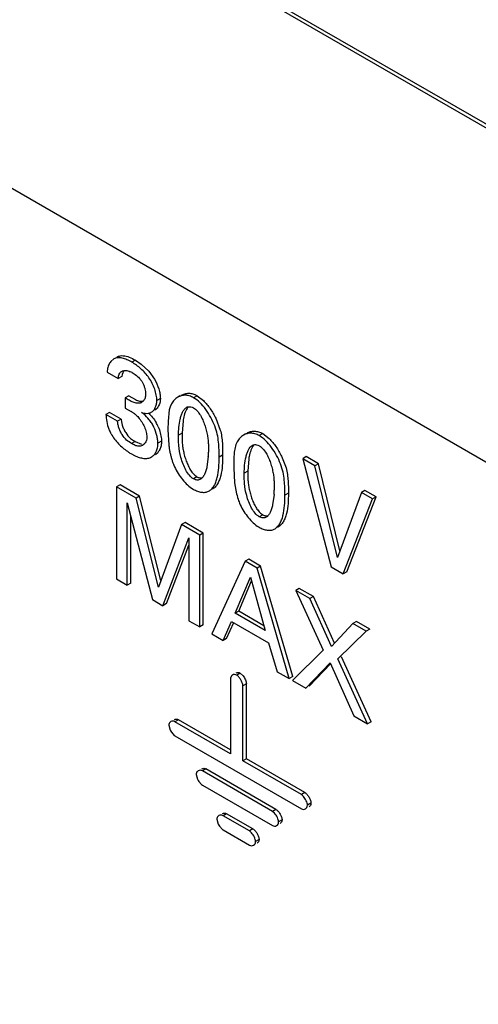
# Model space of a CAD drawing. Header units: inches. Extents: x 0 to 34, y 0 to 22.
# Tile 105 of 124: x 25.53 to 25.668, y 14.613 to 14.909. Entities that reach past the tile are written whole.
import ezdxf

# ---------------------------------------------------------------- set-up
doc = ezdxf.new("R2010")
doc.units = ezdxf.units.IN
doc.header["$LTSCALE"] = 1.87
doc.header["$MEASUREMENT"] = 0
doc.layers.get('0').update_dxf_attribs({"linetype": 'CONTINUOUS'})

msp = doc.modelspace()

# ---------------------------------------------------------------- linework, layer by layer
at = {"color": 7, "linetype": 'CONTINUOUS'}
for p, q in [((25.8965813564, 14.7468108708), (25.3915155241, 15.0384295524)), ((25.8966113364, 14.745568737), (25.3904548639, 15.0378171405)), ((25.2947849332, 14.9926996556), (25.9524682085, 14.6129615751)), ((25.5581912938, 14.8069741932), (25.5572990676, 14.8062148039)), ((25.564694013, 14.8066057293), (25.5636333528, 14.8059933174)), ((25.564694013, 14.8066057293), (25.5664521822, 14.8054284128)), ((25.5664521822, 14.8054284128), (25.5687139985, 14.8033318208)), ((25.5562102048, 14.8030450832), (25.5595549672, 14.8011138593)), ((25.5606156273, 14.8017262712), (25.5595549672, 14.8011138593)), ((25.5606944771, 14.8022912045), (25.5606156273, 14.8017262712)), ((25.5611689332, 14.803477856), (25.5606944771, 14.8022912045)), ((25.5637342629, 14.8028749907), (25.5646411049, 14.8022862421)), ((25.5687139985, 14.8033318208), (25.5704344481, 14.8009600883)), ((25.5627015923, 14.7959292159), (25.5616409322, 14.795316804)), ((25.5616409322, 14.795316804), (25.5616409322, 14.7922150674)), ((25.5627015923, 14.7959292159), (25.5646716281, 14.7947534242)), ((25.5780746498, 14.7958561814), (25.5774304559, 14.7954842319)), ((25.5832238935, 14.7959442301), (25.5821632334, 14.7953318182)), ((25.5832238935, 14.7959442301), (25.5851114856, 14.7944741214)), ((25.5670891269, 14.794394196), (25.5665331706, 14.7939403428)), ((25.5721893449, 14.7951185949), (25.5711286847, 14.794506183)), ((25.5751542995, 14.7926251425), (25.5748801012, 14.7916950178)), ((25.5755177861, 14.7934549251), (25.5751542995, 14.7926251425)), ((25.581374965, 14.7925911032), (25.5817756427, 14.7924616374)), ((25.5817756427, 14.7924616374), (25.5821919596, 14.7922551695)), ((25.5569040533, 14.7909299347), (25.5558433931, 14.7903175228)), ((25.5593538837, 14.7882906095), (25.5558433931, 14.7903175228)), ((25.5604145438, 14.7889030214), (25.5569040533, 14.7909299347)), ((25.5616409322, 14.7922150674), (25.5634678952, 14.7911527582)), ((25.5709256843, 14.7918680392), (25.5705088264, 14.791569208)), ((25.5748801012, 14.7916950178), (25.5744936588, 14.7883222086)), ((25.5604145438, 14.7889030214), (25.5593538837, 14.7882906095)), ((25.5604145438, 14.7889030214), (25.5604921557, 14.7880403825)), ((25.5604921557, 14.7880403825), (25.5607406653, 14.787057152)), ((25.5744936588, 14.7883222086), (25.5744660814, 14.785690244)), ((25.5790079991, 14.7884041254), (25.5787131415, 14.7846533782)), ((25.5888707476, 14.7891406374), (25.5901992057, 14.7856199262)), ((25.5680357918, 14.7845910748), (25.5681433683, 14.7835975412)), ((25.5744660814, 14.785690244), (25.5747233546, 14.7811226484)), ((25.5787131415, 14.7846533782), (25.5776524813, 14.7840409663)), ((25.5787131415, 14.7846533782), (25.5787439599, 14.7822336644)), ((25.5978290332, 14.7844503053), (25.5971868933, 14.7840795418)), ((25.6029757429, 14.7845397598), (25.6019150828, 14.7839273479)), ((25.6029757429, 14.7845397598), (25.6048640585, 14.7830693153)), ((25.5632311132, 14.7831025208), (25.5641382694, 14.782438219)), ((25.5646291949, 14.7821422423), (25.5635685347, 14.7815298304)), ((25.5641382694, 14.782438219), (25.5646291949, 14.7821422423)), ((25.5646291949, 14.7821422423), (25.5665645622, 14.7813675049)), ((25.566847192, 14.7810163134), (25.5662630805, 14.7807872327)), ((25.5672774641, 14.7813406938), (25.566847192, 14.7810163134)), ((25.5725200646, 14.7822578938), (25.5714594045, 14.7816454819)), ((25.5724874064, 14.7829691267), (25.5725200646, 14.7822578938)), ((25.6011339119, 14.7811825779), (25.601534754, 14.7810529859)), ((25.601534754, 14.7810529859), (25.6019511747, 14.7808464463)), ((25.5635037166, 14.7784272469), (25.5644648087, 14.7779239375)), ((25.5865977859, 14.7776122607), (25.5861895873, 14.7745238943)), ((25.5909129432, 14.7780295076), (25.589852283, 14.7774170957)), ((25.6086253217, 14.7777350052), (25.6099552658, 14.7742138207)), ((25.6160314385, 14.777616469), (25.6149707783, 14.7770040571)), ((25.6197142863, 14.7754900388), (25.6160314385, 14.777616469)), ((25.5987618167, 14.7769995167), (25.5984657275, 14.7732484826)), ((25.6186536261, 14.7748776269), (25.6149707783, 14.7770040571)), ((25.6149707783, 14.7770040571), (25.6234943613, 14.7444417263)), ((25.6197142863, 14.7754900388), (25.6186536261, 14.7748776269)), ((25.62545069, 14.7473315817), (25.6186536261, 14.7748776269)), ((25.6261758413, 14.7493036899), (25.6197142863, 14.7754900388)), ((25.5828126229, 14.7718275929), (25.5831878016, 14.7715798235)), ((25.5942252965, 14.7742815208), (25.5944802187, 14.769714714)), ((25.5984657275, 14.7732484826), (25.5974050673, 14.7726360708)), ((25.5984657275, 14.7732484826), (25.5984969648, 14.7708279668)), ((25.5600690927, 14.7691066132), (25.5590084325, 14.7684942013)), ((25.5659388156, 14.7657175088), (25.5600690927, 14.7691066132)), ((25.5831878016, 14.7715798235), (25.5821271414, 14.7709674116)), ((25.5944802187, 14.769714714), (25.5950901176, 14.766431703)), ((25.5648781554, 14.7651050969), (25.5590084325, 14.7684942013)), ((25.5590084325, 14.7684942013), (25.5590084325, 14.7408532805)), ((25.5659388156, 14.7657175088), (25.5648781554, 14.7651050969)), ((25.5723602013, 14.740372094), (25.5659388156, 14.7657175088)), ((25.5815369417, 14.7681650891), (25.5820984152, 14.7678074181)), ((25.6063495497, 14.7662031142), (25.6059432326, 14.7631190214)), ((25.6106721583, 14.7666207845), (25.6096114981, 14.7660083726)), ((25.6326153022, 14.7668163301), (25.62545069, 14.7473315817)), ((25.6336759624, 14.767428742), (25.6326153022, 14.7668163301)), ((25.6359600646, 14.7648851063), (25.6326153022, 14.7668163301)), ((25.6370207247, 14.7654975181), (25.6336759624, 14.767428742)), ((25.5622235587, 14.7637266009), (25.5697837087, 14.7346317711)), ((25.5622235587, 14.7389969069), (25.5622235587, 14.7637266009)), ((25.5716391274, 14.7384193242), (25.5648781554, 14.7651050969)), ((25.6271411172, 14.7423361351), (25.6359600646, 14.7648851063)), ((25.6282017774, 14.742948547), (25.6370207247, 14.7654975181)), ((25.6370207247, 14.7654975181), (25.6359600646, 14.7648851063)), ((25.6029470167, 14.7601711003), (25.6018863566, 14.7595586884)), ((25.6025717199, 14.7604189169), (25.6029470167, 14.7601711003)), ((25.5632842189, 14.7396093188), (25.5632842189, 14.7596447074)), ((25.5785731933, 14.7571977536), (25.5716391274, 14.7384193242)), ((25.5796338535, 14.7578101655), (25.5785731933, 14.7571977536)), ((25.5840400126, 14.7540412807), (25.5785731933, 14.7571977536)), ((25.5851006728, 14.7546536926), (25.5796338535, 14.7578101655)), ((25.5851006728, 14.7546536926), (25.5840400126, 14.7540412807)), ((25.5840400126, 14.7264003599), (25.5840400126, 14.7540412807)), ((25.5851006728, 14.7270127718), (25.5851006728, 14.7546536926)), ((25.6012922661, 14.7567582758), (25.6018502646, 14.7564029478)), ((25.5729340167, 14.7328128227), (25.5807887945, 14.7531612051)), ((25.5739946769, 14.7334252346), (25.5807887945, 14.7510258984)), ((25.5807887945, 14.7531612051), (25.5807887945, 14.7282775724)), ((25.597693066, 14.7461581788), (25.5876153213, 14.7243360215)), ((25.5987537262, 14.7467705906), (25.597693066, 14.7461581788)), ((25.6012389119, 14.7441108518), (25.597693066, 14.7461581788)), ((25.6022995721, 14.7447232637), (25.5987537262, 14.7467705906)), ((25.6022995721, 14.7447232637), (25.6012389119, 14.7441108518)), ((25.6109203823, 14.7108799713), (25.6012389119, 14.7441108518)), ((25.6119810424, 14.7114923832), (25.6022995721, 14.7447232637)), ((25.6234943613, 14.7444417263), (25.6271411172, 14.7423361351)), ((25.6282017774, 14.742948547), (25.6271411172, 14.7423361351)), ((25.5590084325, 14.7408532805), (25.5622235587, 14.7389969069)), ((25.5632842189, 14.7396093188), (25.5622235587, 14.7389969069)), ((25.5946716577, 14.7305561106), (25.5993186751, 14.7414280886)), ((25.5957323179, 14.7311685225), (25.5996306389, 14.7402888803)), ((25.5993186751, 14.7414280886), (25.6037277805, 14.7253272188)), ((25.6139307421, 14.7380075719), (25.6128700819, 14.73739516)), ((25.6171141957, 14.7349446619), (25.6128700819, 14.73739516)), ((25.6128700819, 14.73739516), (25.6211564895, 14.719438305)), ((25.6181748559, 14.7355570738), (25.6139307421, 14.7380075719)), ((25.5697837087, 14.7346317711), (25.5729340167, 14.7328128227)), ((25.5739946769, 14.7334252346), (25.5729340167, 14.7328128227)), ((25.6181748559, 14.7355570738), (25.6171141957, 14.7349446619)), ((25.6235805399, 14.720567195), (25.6171141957, 14.7349446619)), ((25.6244824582, 14.7215325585), (25.6181748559, 14.7355570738)), ((25.5957323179, 14.7311685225), (25.5946716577, 14.7305561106)), ((25.6037277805, 14.7253272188), (25.5946716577, 14.7305561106)), ((25.6033293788, 14.7267820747), (25.5957323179, 14.7311685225)), ((25.5807887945, 14.7282775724), (25.5840400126, 14.7264003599)), ((25.5910249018, 14.7223673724), (25.5936139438, 14.7280693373)), ((25.5920855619, 14.7229797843), (25.5942627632, 14.7277747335)), ((25.5936139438, 14.7280693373), (25.6047206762, 14.7216564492)), ((25.630040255, 14.7274813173), (25.6235805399, 14.720567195)), ((25.6311009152, 14.7280937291), (25.630040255, 14.7274813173)), ((25.6340538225, 14.7251639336), (25.630040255, 14.7274813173)), ((25.6351144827, 14.7257763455), (25.6311009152, 14.7280937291)), ((25.5851006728, 14.7270127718), (25.5840400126, 14.7264003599)), ((25.5876153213, 14.7243360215), (25.5910249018, 14.7223673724)), ((25.6255368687, 14.7168342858), (25.6340538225, 14.7251639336)), ((25.6351144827, 14.7257763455), (25.6340538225, 14.7251639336)), ((25.5920855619, 14.7229797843), (25.5910249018, 14.7223673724)), ((25.6047206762, 14.7216564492), (25.6073023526, 14.7129689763)), ((25.6211564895, 14.719438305), (25.6118771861, 14.7103275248)), ((25.6158841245, 14.7080139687), (25.6231776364, 14.7156671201)), ((25.6169447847, 14.7086263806), (25.6234276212, 14.7154288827)), ((25.6231776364, 14.7156671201), (25.6303061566, 14.6996868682)), ((25.6344854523, 14.6972737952), (25.6255368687, 14.7168342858)), ((25.6355461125, 14.6978862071), (25.6265975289, 14.7174466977)), ((25.5962000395, 14.7125414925), (25.5951393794, 14.7119290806)), ((25.5962000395, 14.7125414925), (25.5970520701, 14.7117293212)), ((25.6073023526, 14.7129689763), (25.6109203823, 14.7108799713)), ((25.5933152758, 14.711092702), (25.5932979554, 14.710866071)), ((25.5932979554, 14.710866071), (25.5932979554, 14.6882745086)), ((25.5937169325, 14.711836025), (25.5933152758, 14.711092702)), ((25.6119810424, 14.7114923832), (25.6109203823, 14.7108799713)), ((25.6118771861, 14.7103275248), (25.6158841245, 14.7080139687)), ((25.5980414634, 14.7093520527), (25.5969808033, 14.7087396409)), ((25.5969808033, 14.6861480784), (25.5969808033, 14.7087396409)), ((25.5980414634, 14.6867604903), (25.5980414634, 14.7093520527)), ((25.5776421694, 14.698538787), (25.5765815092, 14.6979263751)), ((25.5932979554, 14.6882745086), (25.5765815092, 14.6979263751)), ((25.5932979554, 14.6894993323), (25.5776421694, 14.698538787)), ((25.6303061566, 14.6996868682), (25.6344854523, 14.6972737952)), ((25.6355461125, 14.6978862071), (25.6344854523, 14.6972737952)), ((25.5747574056, 14.6970899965), (25.5747400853, 14.6968633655)), ((25.5747400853, 14.6968633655), (25.5751608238, 14.6954060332)), ((25.5755307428, 14.6947655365), (25.5763765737, 14.6938122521)), ((25.5763765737, 14.6938122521), (25.5765815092, 14.6936739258)), ((25.5765815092, 14.6936739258), (25.6145612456, 14.671744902)), ((25.5980414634, 14.6867604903), (25.5969808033, 14.6861472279)), ((25.6145612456, 14.6759973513), (25.5969808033, 14.6861480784)), ((25.6156219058, 14.6766097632), (25.5980414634, 14.6867604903)), ((25.5858711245, 14.6837381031), (25.5848104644, 14.6831256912)), ((25.6058719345, 14.6709650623), (25.5848104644, 14.6831256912)), ((25.6069325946, 14.6715774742), (25.5858711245, 14.6837381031)), ((25.5829863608, 14.6822893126), (25.5829690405, 14.6820626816)), ((25.5829690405, 14.6820626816), (25.5833897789, 14.6806053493)), ((25.583759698, 14.6799648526), (25.5846055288, 14.6790115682)), ((25.5846055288, 14.6790115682), (25.5848104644, 14.6788732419)), ((25.5848104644, 14.6788732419), (25.6058719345, 14.666712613)), ((25.6156219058, 14.6766097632), (25.6145612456, 14.6759973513)), ((25.6151795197, 14.6754687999), (25.6145612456, 14.6759973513)), ((25.6069325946, 14.6715774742), (25.6058719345, 14.6709650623)), ((25.6174633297, 14.6734203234), (25.6164026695, 14.6728079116)), ((25.5892015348, 14.6688172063), (25.5891842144, 14.6685905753)), ((25.5891842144, 14.6685905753), (25.5896049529, 14.6671332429)), ((25.5920862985, 14.6702659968), (25.5910256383, 14.6696535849)), ((25.5989665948, 14.6650685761), (25.5910256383, 14.6696535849)), ((25.600027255, 14.665680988), (25.5920862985, 14.6702659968)), ((25.6064902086, 14.670436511), (25.6058719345, 14.6709650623)), ((25.6087740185, 14.6683880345), (25.6077133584, 14.6677756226)), ((25.589974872, 14.6664927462), (25.5908207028, 14.6655394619)), ((25.5908207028, 14.6655394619), (25.5910256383, 14.6654011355)), ((25.5910256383, 14.6654011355), (25.5989665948, 14.6608161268)), ((25.600027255, 14.665680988), (25.5989665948, 14.6650685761)), ((25.5995848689, 14.6645400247), (25.5989665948, 14.6650685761)), ((25.6018686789, 14.6624915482), (25.6008080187, 14.6618791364))]:
    msp.add_line(p, q, dxfattribs=at)
for centre, radius, start, end in [((25.5625735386, 14.8028618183), 0.0063659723, 171.8046961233, 178.3503290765), ((25.5611079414, 14.7983380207), 0.0052422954, 59.9346843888, 66.9569731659), ((25.5654410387, 14.7958318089), 0.0021841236, 291.2070707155, 300.0021243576), ((25.5810559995, 14.7906949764), 0.0019816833, 120.0350136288, 124.6852681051), ((25.5538031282, 14.7760298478), 0.0179474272, 56.081876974, 57.4181208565), ((25.5549891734, 14.7777895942), 0.0158253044, 53.0702697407, 56.0900989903), ((25.5559552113, 14.7790956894), 0.0142008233, 51.3353511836, 53.0197424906), ((25.5584369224, 14.7799600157), 0.013630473, 50.3937391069, 53.4518096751), ((25.5682172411, 14.7930857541), 0.0024591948, 287.4289724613, 300.0356426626), ((25.5603672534, 14.7818853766), 0.0121258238, 26.2493842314, 29.5887300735), ((25.5597173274, 14.7815631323), 0.0128512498, 23.0314946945, 26.2563618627), ((25.5967045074, 14.7855187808), 0.0179301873, 168.6445816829, 170.7396385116), ((25.5666760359, 14.7898172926), 0.010709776, 201.3970284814, 204.6235625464), ((25.5660875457, 14.7895475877), 0.0100624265, 204.6236650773, 208.001820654), ((25.5685491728, 14.7907578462), 0.01280439, 207.6118198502, 211.6384143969), ((25.6030940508, 14.7846496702), 0.0285890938, 187.0866053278, 189.3471224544), ((25.571509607, 14.7922561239), 0.0159791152, 236.2324236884, 239.9323528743), ((25.6012952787, 14.784360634), 0.026767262, 189.3619986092, 191.7485791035), ((25.6000277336, 14.7841025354), 0.0254737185, 191.7607309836, 194.2370501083), ((25.5995380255, 14.7839846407), 0.0249700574, 194.2511899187, 196.7584178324), ((25.5643550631, 14.7789362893), 0.0222820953, 356.5934101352, 359.9791233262), ((25.6164115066, 14.7741109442), 0.0178845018, 168.605113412, 170.7052956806), ((25.6006205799, 14.7843054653), 0.0260991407, 196.7475694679, 199.1306064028), ((25.5875828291, 14.7797241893), 0.0122801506, 198.871637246, 202.4551436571), ((25.6195960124, 14.7726399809), 0.0252800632, 194.2161124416, 199.1483981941), ((25.583997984, 14.7675318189), 0.0223910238, 356.5980153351, 359.979225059), ((25.6074523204, 14.768383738), 0.012412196, 198.9756217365, 202.5387482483), ((25.5944661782, 14.7109694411), 0.0011455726, 120.0184286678, 130.8465877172), ((25.5804038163, 14.6980070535), 0.0058527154, 206.3857613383, 213.6314311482), ((25.5886327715, 14.6832063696), 0.0058527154, 206.385761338, 213.631431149), ((25.5948479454, 14.6697342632), 0.0058527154, 206.3857613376, 213.6314311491)]:
    msp.add_arc(centre, radius, start, end, dxfattribs=at)
for points, knots in [([(25.5636333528, 14.8059933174), (25.563156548, 14.8062686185), (25.5622161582, 14.8067641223), (25.5607934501, 14.8072876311), (25.5596065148, 14.8074264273), (25.5587516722, 14.807248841), (25.5583696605, 14.8070771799), (25.5581912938, 14.8069741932)], [0, 0, 0, 0, 0.2857806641, 0.5504083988, 0.7844674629, 0.8930930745, 1, 1, 1, 1]), ([(25.5592519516, 14.8075866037), (25.559513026, 14.8077373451), (25.56009797, 14.8079673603), (25.5607239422, 14.8079968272), (25.5610381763, 14.8079740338)], [0, 0, 0, 0, 0.4889769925, 1, 1, 1, 1]), ([(25.5610381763, 14.8079740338), (25.5616527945, 14.8079294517), (25.562931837, 14.8075535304), (25.5640944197, 14.806951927), (25.564694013, 14.8066057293)], [0, 0, 0, 0, 0.4709119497, 1, 1, 1, 1]), ([(25.5572990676, 14.8062148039), (25.5570264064, 14.8058889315), (25.5565681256, 14.8051053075), (25.5563394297, 14.804232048), (25.5562725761, 14.8037692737)], [0, 0, 0, 0, 0.4760879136, 1, 1, 1, 1]), ([(25.5711286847, 14.794506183), (25.5711286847, 14.795053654), (25.5709950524, 14.7962077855), (25.5705181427, 14.7979382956), (25.569784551, 14.7996762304), (25.5685070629, 14.801832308), (25.566493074, 14.8040570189), (25.564593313, 14.8054390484), (25.5636333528, 14.8059933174)], [0, 0, 0, 0, 0.1149951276, 0.2423405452, 0.3760658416, 0.5100163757, 0.7671651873, 1, 1, 1, 1]), ([(25.5595549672, 14.8011138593), (25.5595771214, 14.8013427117), (25.5596389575, 14.8017827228), (25.559814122, 14.8023964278), (25.560103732, 14.8029152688), (25.5603973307, 14.8031585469), (25.5605527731, 14.8032482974)], [0, 0, 0, 0, 0.2821549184, 0.5440040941, 0.7797313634, 1, 1, 1, 1]), ([(25.5605527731, 14.8032482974), (25.5609063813, 14.8034524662), (25.5615849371, 14.8035575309), (25.5624657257, 14.803416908), (25.5629285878, 14.8032603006), (25.5631598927, 14.8031620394)], [0, 0, 0, 0, 0.4570499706, 0.7186956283, 1, 1, 1, 1]), ([(25.5646411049, 14.8022862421), (25.5650980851, 14.801953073), (25.5657524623, 14.8013815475), (25.5664857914, 14.8004743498), (25.5669496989, 14.7996958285), (25.5673118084, 14.7988609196), (25.5676497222, 14.7977598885), (25.5677765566, 14.7969126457), (25.5677765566, 14.7963668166)], [0, 0, 0, 0, 0.2443303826, 0.3720565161, 0.5026986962, 0.6345729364, 0.7641842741, 1, 1, 1, 1]), ([(25.5704344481, 14.8009600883), (25.5709736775, 14.8000234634), (25.5716132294, 14.7985487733), (25.5720935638, 14.796551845), (25.5721893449, 14.7955809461), (25.5721893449, 14.7951185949)], [0, 0, 0, 0, 0.5269514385, 0.7745684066, 1, 1, 1, 1]), ([(25.5662311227, 14.7937955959), (25.5660699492, 14.7937331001), (25.5657247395, 14.7936445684), (25.5651768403, 14.7936398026), (25.5646082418, 14.7937480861), (25.5638075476, 14.7940219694), (25.5628048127, 14.794547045), (25.5620330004, 14.7950506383), (25.5616409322, 14.795316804)], [0, 0, 0, 0, 0.103482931, 0.2108855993, 0.3253910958, 0.4483540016, 0.7163209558, 1, 1, 1, 1]), ([(25.5677765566, 14.7963668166), (25.5677765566, 14.7959900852), (25.5676712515, 14.7952740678), (25.5673099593, 14.7946412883), (25.5670891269, 14.794394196)], [0, 0, 0, 0, 0.5320127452, 1, 1, 1, 1]), ([(25.5774304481, 14.7954842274), (25.5770307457, 14.7952534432), (25.5762871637, 14.7946554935), (25.5757405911, 14.7938769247), (25.5755177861, 14.7934549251)], [0, 0, 0, 0, 0.4916582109, 1, 1, 1, 1]), ([(25.5821632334, 14.7953318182), (25.5817603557, 14.7955644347), (25.5809443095, 14.7959257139), (25.579672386, 14.796123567), (25.5784797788, 14.795975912), (25.5777597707, 14.795674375), (25.5774304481, 14.7954842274)], [0, 0, 0, 0, 0.2815819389, 0.5338525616, 0.7698273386, 1, 1, 1, 1]), ([(25.5784911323, 14.7960966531), (25.5788189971, 14.7962859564), (25.5795349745, 14.7965864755), (25.5803064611, 14.7966832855), (25.5806944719, 14.7966799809)], [0, 0, 0, 0, 0.493846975, 1, 1, 1, 1]), ([(25.5806944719, 14.7966799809), (25.581112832, 14.7966764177), (25.5820004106, 14.7965402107), (25.5828193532, 14.7961778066), (25.5832238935, 14.7959442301)], [0, 0, 0, 0, 0.4724704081, 1, 1, 1, 1]), ([(25.589852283, 14.7774170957), (25.589852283, 14.7781614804), (25.5898504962, 14.7796765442), (25.5897215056, 14.7819976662), (25.5893424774, 14.784417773), (25.5885877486, 14.7869267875), (25.5874070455, 14.7894291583), (25.5859054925, 14.7918002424), (25.5841863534, 14.7938381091), (25.5828539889, 14.7949329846), (25.5821632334, 14.7953318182)], [0, 0, 0, 0, 0.1097212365, 0.2232960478, 0.3423326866, 0.4699349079, 0.6080600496, 0.7489153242, 0.8824306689, 1, 1, 1, 1]), ([(25.5646716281, 14.7947534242), (25.5648757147, 14.7946562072), (25.5652781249, 14.7944841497), (25.5658870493, 14.7943060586), (25.5664780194, 14.7942364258), (25.5668604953, 14.7942820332), (25.5670396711, 14.7943274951)], [0, 0, 0, 0, 0.2765958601, 0.5344768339, 0.7738211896, 1, 1, 1, 1]), ([(25.5694481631, 14.7909567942), (25.5697091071, 14.7911074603), (25.5701956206, 14.7915205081), (25.5707249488, 14.7923567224), (25.5710572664, 14.7933767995), (25.5711286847, 14.7941196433), (25.5711286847, 14.794506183)], [0, 0, 0, 0, 0.2207777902, 0.4577992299, 0.7167789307, 1, 1, 1, 1]), ([(25.5721893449, 14.7951185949), (25.5721893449, 14.7944789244), (25.5720046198, 14.7932770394), (25.5713394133, 14.792228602), (25.5709256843, 14.7918680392)], [0, 0, 0, 0, 0.5382317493, 1, 1, 1, 1]), ([(25.5804667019, 14.792444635), (25.5802992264, 14.7922399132), (25.5799956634, 14.7917642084), (25.5794995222, 14.7906399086), (25.5792567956, 14.789702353), (25.5791253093, 14.7890491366)], [0, 0, 0, 0, 0.2156449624, 0.4567506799, 1, 1, 1, 1]), ([(25.5800641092, 14.7924105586), (25.5802517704, 14.7925189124), (25.5806869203, 14.7926759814), (25.5811481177, 14.7926435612), (25.581374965, 14.7925911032)], [0, 0, 0, 0, 0.4820507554, 1, 1, 1, 1]), ([(25.5851114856, 14.7944741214), (25.585874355, 14.7937311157), (25.5872639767, 14.7920295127), (25.5883771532, 14.7901432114), (25.5888707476, 14.7891406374)], [0, 0, 0, 0, 0.4879523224, 1, 1, 1, 1]), ([(25.5558433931, 14.7903175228), (25.5558617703, 14.7895974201), (25.5560174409, 14.7880969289), (25.5564189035, 14.7866381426), (25.556704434, 14.7859100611)], [0, 0, 0, 0, 0.4794559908, 1, 1, 1, 1]), ([(25.5648273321, 14.7901839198), (25.5652140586, 14.7898637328), (25.5659379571, 14.789077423), (25.5665266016, 14.7881926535), (25.566804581, 14.7877092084)], [0, 0, 0, 0, 0.4737701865, 1, 1, 1, 1]), ([(25.5665538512, 14.7909101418), (25.5667629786, 14.790843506), (25.5675359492, 14.7906276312), (25.5683924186, 14.7905639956), (25.5689538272, 14.7907394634)], [0, 0, 0, 0, 0.2717508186, 1, 1, 1, 1]), ([(25.5714594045, 14.7816454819), (25.5714594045, 14.7820214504), (25.57139866, 14.7828084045), (25.5710808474, 14.7844439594), (25.570492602, 14.7860891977), (25.5696572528, 14.7876402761), (25.5686673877, 14.7890366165), (25.5677633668, 14.7899344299), (25.5671264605, 14.7904615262)], [0, 0, 0, 0, 0.1115021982, 0.2332488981, 0.4935234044, 0.6255470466, 0.7548144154, 1, 1, 1, 1]), ([(25.5686406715, 14.7906809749), (25.5690777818, 14.7902843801), (25.5699193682, 14.7894112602), (25.5706066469, 14.7884096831), (25.5709117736, 14.7878727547)], [0, 0, 0, 0, 0.4886746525, 1, 1, 1, 1]), ([(25.5776524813, 14.7840409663), (25.5776524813, 14.7848343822), (25.5777331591, 14.7864494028), (25.578026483, 14.7884343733), (25.5784331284, 14.7899428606), (25.5788157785, 14.7909257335), (25.5792887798, 14.7917412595), (25.5797040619, 14.7921695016), (25.5799282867, 14.7923244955)], [0, 0, 0, 0, 0.2699617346, 0.5494300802, 0.6807342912, 0.8008875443, 0.9072539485, 1, 1, 1, 1]), ([(25.5821919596, 14.7922551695), (25.5825987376, 14.792020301), (25.5833645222, 14.7913489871), (25.5839418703, 14.7905272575), (25.5842148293, 14.7900733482)], [0, 0, 0, 0, 0.4700081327, 1, 1, 1, 1]), ([(25.5842148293, 14.7900733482), (25.5844864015, 14.7896217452), (25.5849737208, 14.7886579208), (25.5855564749, 14.7871377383), (25.5860131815, 14.7855786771), (25.5863427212, 14.784066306), (25.5865441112, 14.7826563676), (25.5866568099, 14.7809579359), (25.5866371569, 14.7797298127), (25.5866371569, 14.7789281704)], [0, 0, 0, 0, 0.1368492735, 0.2796214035, 0.4223130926, 0.5583286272, 0.6812599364, 0.7918205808, 1, 1, 1, 1]), ([(25.5635685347, 14.7815298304), (25.563035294, 14.7818377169), (25.5619065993, 14.782575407), (25.5608355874, 14.7839569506), (25.5601301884, 14.7852597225), (25.5597058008, 14.7862974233), (25.5594275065, 14.7873084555), (25.5593502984, 14.7879769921), (25.5593538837, 14.7882906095)], [0, 0, 0, 0, 0.2227094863, 0.482163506, 0.6215101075, 0.75849038, 0.8865596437, 1, 1, 1, 1]), ([(25.5607406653, 14.787057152), (25.5608643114, 14.7866742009), (25.5611671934, 14.7859162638), (25.561913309, 14.7845322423), (25.5626548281, 14.7835967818), (25.5632311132, 14.7831025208)], [0, 0, 0, 0, 0.2559207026, 0.5171748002, 1, 1, 1, 1]), ([(25.566804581, 14.7877092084), (25.5670945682, 14.7872048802), (25.5675872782, 14.7861943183), (25.5679305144, 14.7851198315), (25.5680357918, 14.7845910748)], [0, 0, 0, 0, 0.5190117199, 1, 1, 1, 1]), ([(25.5715442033, 14.7865910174), (25.5717983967, 14.785993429), (25.5722044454, 14.7848050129), (25.572434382, 14.7835685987), (25.5724874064, 14.7829691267)], [0, 0, 0, 0, 0.5190182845, 1, 1, 1, 1]), ([(25.5576478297, 14.7840412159), (25.5582911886, 14.7829957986), (25.5598166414, 14.7811340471), (25.5616684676, 14.779613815), (25.562628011, 14.7789726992)], [0, 0, 0, 0, 0.5154322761, 1, 1, 1, 1]), ([(25.5681433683, 14.7835975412), (25.5681433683, 14.7831596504), (25.5680098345, 14.7823272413), (25.5675548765, 14.7816067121), (25.5672774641, 14.7813406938)], [0, 0, 0, 0, 0.5325591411, 1, 1, 1, 1]), ([(25.5821271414, 14.7709674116), (25.5816595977, 14.7712373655), (25.580790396, 14.772041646), (25.5797918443, 14.7735849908), (25.5789781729, 14.7753970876), (25.5781814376, 14.7778680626), (25.5777278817, 14.7802787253), (25.577644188, 14.7825257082), (25.5776524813, 14.7835408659), (25.5776524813, 14.7840409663)], [0, 0, 0, 0, 0.1132613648, 0.2427997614, 0.3841080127, 0.5286293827, 0.7870266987, 0.8950842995, 1, 1, 1, 1]), ([(25.5901992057, 14.7856199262), (25.5905350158, 14.7843460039), (25.5909060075, 14.7818069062), (25.5909129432, 14.7792590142), (25.5909129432, 14.7780295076)], [0, 0, 0, 0, 0.5172624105, 1, 1, 1, 1]), ([(25.5971868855, 14.7840795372), (25.5967868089, 14.783848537), (25.5960426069, 14.783249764), (25.5954959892, 14.7824700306), (25.5952732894, 14.782047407)], [0, 0, 0, 0, 0.4916288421, 1, 1, 1, 1]), ([(25.6019150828, 14.7839273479), (25.6015125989, 14.784159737), (25.6006973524, 14.7845206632), (25.5994266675, 14.7847183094), (25.598235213, 14.7845707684), (25.597515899, 14.7842695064), (25.5971868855, 14.7840795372)], [0, 0, 0, 0, 0.2815792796, 0.5338461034, 0.7698205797, 1, 1, 1, 1]), ([(25.5982475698, 14.7846919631), (25.5985749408, 14.7848809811), (25.5992897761, 14.7851810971), (25.600060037, 14.7852779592), (25.6004474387, 14.7852747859)], [0, 0, 0, 0, 0.4938636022, 1, 1, 1, 1]), ([(25.6004474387, 14.7852747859), (25.600865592, 14.7852713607), (25.6017527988, 14.7851354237), (25.6025713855, 14.7847732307), (25.6029757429, 14.7845397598)], [0, 0, 0, 0, 0.4724592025, 1, 1, 1, 1]), ([(25.6096114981, 14.7660083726), (25.6096114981, 14.766753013), (25.6096093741, 14.76826871), (25.6094792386, 14.770590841), (25.6090987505, 14.7730119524), (25.6083426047, 14.7755217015), (25.6071608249, 14.7780244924), (25.6056584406, 14.7803957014), (25.6039386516, 14.7824335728), (25.6026059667, 14.7835284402), (25.6019150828, 14.7839273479)], [0, 0, 0, 0, 0.1097237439, 0.2233169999, 0.3423791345, 0.4700013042, 0.6081235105, 0.7489569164, 0.8824465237, 1, 1, 1, 1]), ([(25.5662630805, 14.7807872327), (25.5660582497, 14.7807409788), (25.5654895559, 14.7807038), (25.5645629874, 14.780987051), (25.5639078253, 14.7813339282), (25.5635685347, 14.7815298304)], [0, 0, 0, 0, 0.220727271, 0.5881785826, 1, 1, 1, 1]), ([(25.5695292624, 14.7775144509), (25.5698313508, 14.7776888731), (25.5703942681, 14.7781669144), (25.5710023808, 14.7791391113), (25.5713798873, 14.7803277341), (25.5714594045, 14.7811934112), (25.5714594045, 14.7816454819)], [0, 0, 0, 0, 0.2200630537, 0.4559249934, 0.7148042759, 1, 1, 1, 1]), ([(25.5725200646, 14.7822578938), (25.5725200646, 14.7818058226), (25.5724405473, 14.7809401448), (25.5720630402, 14.7797515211), (25.5714549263, 14.7787793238), (25.5708920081, 14.7783012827), (25.5705899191, 14.7781268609)], [0, 0, 0, 0, 0.2851957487, 0.5440750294, 0.7799369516, 1, 1, 1, 1]), ([(25.5787439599, 14.7822336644), (25.5787642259, 14.7818232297), (25.5788327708, 14.7809571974), (25.5790429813, 14.7796025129), (25.5793715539, 14.7781553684), (25.5798175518, 14.7766691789), (25.5803788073, 14.7752188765), (25.5810529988, 14.773878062), (25.5818379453, 14.7727187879), (25.5824736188, 14.7720801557), (25.5828126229, 14.7718275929)], [0, 0, 0, 0, 0.1077436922, 0.2275771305, 0.3591146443, 0.4965367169, 0.6340579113, 0.7663791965, 0.8891602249, 1, 1, 1, 1]), ([(25.5952732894, 14.782047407), (25.5949960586, 14.7815212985), (25.594588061, 14.7803335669), (25.5942090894, 14.777720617), (25.5942252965, 14.7756747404), (25.5942252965, 14.7742815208)], [0, 0, 0, 0, 0.2257657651, 0.4710768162, 1, 1, 1, 1]), ([(25.5974050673, 14.7726360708), (25.5974050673, 14.7734509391), (25.5974906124, 14.7751074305), (25.5977989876, 14.7771367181), (25.5982328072, 14.7786730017), (25.5987331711, 14.7798948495), (25.5993172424, 14.7807113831), (25.5998201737, 14.7810017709)], [0, 0, 0, 0, 0.2729412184, 0.5545936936, 0.6860322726, 0.8054786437, 1, 1, 1, 1]), ([(25.6002240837, 14.7810379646), (25.6000563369, 14.7808334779), (25.5997521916, 14.7803582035), (25.5992549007, 14.7792345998), (25.5990114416, 14.7782973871), (25.5988795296, 14.7776443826)], [0, 0, 0, 0, 0.2156684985, 0.4567717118, 1, 1, 1, 1]), ([(25.5998201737, 14.7810017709), (25.6000082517, 14.7811103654), (25.6004443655, 14.7812677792), (25.6009065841, 14.7812352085), (25.6011339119, 14.7811825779)], [0, 0, 0, 0, 0.4820614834, 1, 1, 1, 1]), ([(25.6019511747, 14.7808464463), (25.6023577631, 14.7806116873), (25.6031230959, 14.7799405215), (25.6036998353, 14.7791189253), (25.6039724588, 14.7786651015)], [0, 0, 0, 0, 0.4700078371, 1, 1, 1, 1]), ([(25.6048640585, 14.7830693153), (25.6056272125, 14.7823262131), (25.6070174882, 14.7806243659), (25.6081313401, 14.7787377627), (25.6086253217, 14.7777350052)], [0, 0, 0, 0, 0.4879409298, 1, 1, 1, 1]), ([(25.5644648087, 14.7779239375), (25.5649138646, 14.7777129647), (25.5658035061, 14.7773596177), (25.567147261, 14.7770628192), (25.5684175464, 14.7770641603), (25.5691962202, 14.7773221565), (25.5695292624, 14.7775144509)], [0, 0, 0, 0, 0.2830171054, 0.5439781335, 0.7806291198, 1, 1, 1, 1]), ([(25.5909129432, 14.7780295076), (25.5909129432, 14.7769875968), (25.5908706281, 14.7749459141), (25.5905272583, 14.7724476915), (25.5899802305, 14.7706223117), (25.5894296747, 14.7694365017), (25.588703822, 14.7684548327), (25.5880706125, 14.7679788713), (25.587733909, 14.7678093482)], [0, 0, 0, 0, 0.2801542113, 0.548784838, 0.6746632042, 0.7913598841, 0.8986380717, 1, 1, 1, 1]), ([(25.6039724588, 14.7786651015), (25.6042437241, 14.7782135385), (25.6047303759, 14.7772498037), (25.6053120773, 14.7757298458), (25.6057677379, 14.7741711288), (25.6060963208, 14.7726592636), (25.6062969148, 14.7712499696), (25.6064088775, 14.7695524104), (25.6063890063, 14.7683249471), (25.6063890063, 14.7675237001)], [0, 0, 0, 0, 0.1368607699, 0.2796473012, 0.422350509, 0.5583674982, 0.6812854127, 0.7918297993, 1, 1, 1, 1]), ([(25.5762337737, 14.7750336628), (25.5765171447, 14.7743457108), (25.5772055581, 14.7729958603), (25.57847273, 14.7711295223), (25.579908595, 14.7694823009), (25.5809837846, 14.768549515), (25.5815369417, 14.7681650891)], [0, 0, 0, 0, 0.2544242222, 0.5161201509, 0.7696514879, 1, 1, 1, 1]), ([(25.5866732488, 14.7671969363), (25.5870099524, 14.7673664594), (25.5876431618, 14.7678424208), (25.5883690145, 14.7688240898), (25.5889195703, 14.7700098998), (25.5894665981, 14.7718352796), (25.589809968, 14.7743335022), (25.589852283, 14.7763751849), (25.589852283, 14.7774170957)], [0, 0, 0, 0, 0.1013619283, 0.2086401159, 0.3253367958, 0.451215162, 0.7198457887, 1, 1, 1, 1]), ([(25.5861895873, 14.7745238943), (25.5860998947, 14.7741137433), (25.5858967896, 14.7733357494), (25.5854831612, 14.7722710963), (25.5849625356, 14.7714001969), (25.5844934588, 14.7709618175), (25.5842421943, 14.7708167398)], [0, 0, 0, 0, 0.2938949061, 0.5619128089, 0.7968988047, 1, 1, 1, 1]), ([(25.6018863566, 14.7595586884), (25.6014186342, 14.7598287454), (25.6005489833, 14.7606331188), (25.599549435, 14.7621765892), (25.5987345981, 14.7639889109), (25.5979362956, 14.7664604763), (25.5974813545, 14.7688720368), (25.5973968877, 14.7711200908), (25.5974050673, 14.7721357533), (25.5974050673, 14.7726360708)], [0, 0, 0, 0, 0.1132576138, 0.2427893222, 0.3840857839, 0.5285966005, 0.7870096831, 0.8950823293, 1, 1, 1, 1]), ([(25.6099552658, 14.7742138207), (25.6102917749, 14.7729394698), (25.6106642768, 14.7703995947), (25.6106721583, 14.7678506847), (25.6106721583, 14.7666207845)], [0, 0, 0, 0, 0.5172947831, 1, 1, 1, 1]), ([(25.5842421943, 14.7708167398), (25.5841000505, 14.7707346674), (25.5837876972, 14.7706053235), (25.5832615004, 14.770560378), (25.5826902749, 14.770680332), (25.5823183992, 14.7708569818), (25.5821271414, 14.7709674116)], [0, 0, 0, 0, 0.2214825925, 0.4488912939, 0.7019904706, 1, 1, 1, 1]), ([(25.5831878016, 14.7715798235), (25.5834455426, 14.7714310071), (25.5839479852, 14.7712064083), (25.5845053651, 14.7711789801), (25.5847449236, 14.7712222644)], [0, 0, 0, 0, 0.5500696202, 1, 1, 1, 1]), ([(25.5984969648, 14.7708279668), (25.5985173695, 14.7704172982), (25.5985862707, 14.7695508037), (25.5987971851, 14.7681955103), (25.5991265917, 14.7667478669), (25.5995735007, 14.7652613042), (25.6001356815, 14.7638107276), (25.6008107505, 14.76246971), (25.6015964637, 14.7613102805), (25.6022325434, 14.7606715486), (25.6025717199, 14.7604189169)], [0, 0, 0, 0, 0.1077596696, 0.2276051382, 0.3591431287, 0.4965583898, 0.6340704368, 0.7663842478, 0.8891616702, 1, 1, 1, 1]), ([(25.5820984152, 14.7678074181), (25.5824925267, 14.7675798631), (25.5832864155, 14.7672032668), (25.5845049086, 14.7668829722), (25.5856553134, 14.7668451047), (25.5863672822, 14.7670414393), (25.5866732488, 14.7671969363)], [0, 0, 0, 0, 0.2853703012, 0.5477483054, 0.7847829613, 1, 1, 1, 1]), ([(25.6064250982, 14.755792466), (25.6067618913, 14.7559620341), (25.6073953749, 14.75643765), (25.6081224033, 14.7574183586), (25.6086744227, 14.7586030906), (25.6092235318, 14.7604271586), (25.6095688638, 14.7629248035), (25.6096114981, 14.7649663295), (25.6096114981, 14.7660083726)], [0, 0, 0, 0, 0.1014008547, 0.2086915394, 0.3253643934, 0.451197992, 0.7197771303, 1, 1, 1, 1]), ([(25.6106721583, 14.7666207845), (25.6106721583, 14.7655787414), (25.610629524, 14.7635372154), (25.610284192, 14.7610395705), (25.6097350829, 14.7592155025), (25.6091830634, 14.7580307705), (25.6084560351, 14.7570500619), (25.6078225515, 14.756574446), (25.6074857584, 14.7564048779)], [0, 0, 0, 0, 0.2802228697, 0.548802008, 0.6746356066, 0.7913084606, 0.8985991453, 1, 1, 1, 1]), ([(25.5959881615, 14.7636260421), (25.5962727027, 14.762938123), (25.5969622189, 14.7615884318), (25.5982294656, 14.7597219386), (25.5996645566, 14.7580748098), (25.6007392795, 14.7571423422), (25.6012922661, 14.7567582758)], [0, 0, 0, 0, 0.2545793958, 0.5163015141, 0.7697578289, 1, 1, 1, 1]), ([(25.6059432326, 14.7631190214), (25.6058537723, 14.7627084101), (25.6056511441, 14.7619295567), (25.6052381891, 14.7608636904), (25.6047181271, 14.7599918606), (25.6042491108, 14.7595530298), (25.6039978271, 14.759407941)], [0, 0, 0, 0, 0.2939880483, 0.5620553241, 0.7970123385, 1, 1, 1, 1]), ([(25.6029470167, 14.7601711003), (25.6032041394, 14.7600226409), (25.6037052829, 14.7597985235), (25.6042612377, 14.7597707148), (25.6045002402, 14.7598136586)], [0, 0, 0, 0, 0.5500936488, 1, 1, 1, 1]), ([(25.6039978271, 14.759407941), (25.6038559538, 14.7593260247), (25.6035441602, 14.7591969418), (25.6030188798, 14.7591521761), (25.6024486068, 14.7592720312), (25.6020773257, 14.7594484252), (25.6018863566, 14.7595586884)], [0, 0, 0, 0, 0.2214346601, 0.4488219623, 0.7019373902, 1, 1, 1, 1]), ([(25.6018502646, 14.7564029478), (25.6022443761, 14.7561753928), (25.6030382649, 14.7557987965), (25.604256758, 14.7554785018), (25.6054071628, 14.7554406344), (25.6061191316, 14.755636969), (25.6064250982, 14.755792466)], [0, 0, 0, 0, 0.2853703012, 0.5477483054, 0.7847829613, 1, 1, 1, 1]), ([(25.5949537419, 14.7125737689), (25.5951304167, 14.7126757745), (25.5955710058, 14.7127895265), (25.5960037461, 14.7126548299), (25.5962000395, 14.7125414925)], [0, 0, 0, 0, 0.4736967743, 1, 1, 1, 1]), ([(25.5951393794, 14.7119290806), (25.5949430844, 14.7120424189), (25.5945103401, 14.7121771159), (25.5940697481, 14.7120633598), (25.5938930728, 14.7119613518)], [0, 0, 0, 0, 0.5263032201, 1, 1, 1, 1]), ([(25.5969808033, 14.7087396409), (25.5969808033, 14.7088751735), (25.5969442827, 14.7091649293), (25.5967713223, 14.709773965), (25.5964095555, 14.7105361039), (25.5959304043, 14.7112304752), (25.5954894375, 14.7116847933), (25.595256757, 14.7118613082), (25.5951393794, 14.7119290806)], [0, 0, 0, 0, 0.1072465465, 0.2293331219, 0.4999947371, 0.7706591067, 0.8927490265, 1, 1, 1, 1]), ([(25.5970520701, 14.7117293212), (25.5973340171, 14.7113588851), (25.5976819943, 14.7107605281), (25.5979735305, 14.7099410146), (25.5980414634, 14.7095383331), (25.5980414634, 14.7093520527)], [0, 0, 0, 0, 0.5357925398, 0.7856037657, 1, 1, 1, 1]), ([(25.5753352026, 14.6979586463), (25.5751863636, 14.6978727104), (25.5749151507, 14.6976196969), (25.5747860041, 14.69727266), (25.5747574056, 14.6970899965)], [0, 0, 0, 0, 0.4817489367, 1, 1, 1, 1]), ([(25.5765815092, 14.6979263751), (25.5763852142, 14.6980397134), (25.57595247, 14.6981744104), (25.5755118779, 14.6980606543), (25.5753352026, 14.6979586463)], [0, 0, 0, 0, 0.5263032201, 1, 1, 1, 1]), ([(25.5763958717, 14.6985710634), (25.5765725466, 14.698673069), (25.5770131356, 14.698786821), (25.5774458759, 14.6986521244), (25.5776421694, 14.698538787)], [0, 0, 0, 0, 0.4736967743, 1, 1, 1, 1]), ([(25.5835641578, 14.6831579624), (25.5834153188, 14.6830720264), (25.5831441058, 14.682819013), (25.5830149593, 14.6824719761), (25.5829863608, 14.6822893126)], [0, 0, 0, 0, 0.4817489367, 1, 1, 1, 1]), ([(25.5848104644, 14.6831256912), (25.5846141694, 14.6832390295), (25.5841814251, 14.6833737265), (25.5837408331, 14.6832599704), (25.5835641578, 14.6831579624)], [0, 0, 0, 0, 0.5263032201, 1, 1, 1, 1]), ([(25.5846248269, 14.6837703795), (25.5848015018, 14.6838723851), (25.5852420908, 14.6839861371), (25.5856748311, 14.6838514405), (25.5858711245, 14.6837381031)], [0, 0, 0, 0, 0.4736967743, 1, 1, 1, 1]), ([(25.6164026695, 14.6728079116), (25.6164026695, 14.673022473), (25.6163136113, 14.6734875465), (25.6160464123, 14.6741727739), (25.6156668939, 14.6748537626), (25.6153516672, 14.6752768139), (25.6151795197, 14.6754687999)], [0, 0, 0, 0, 0.2163260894, 0.4704693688, 0.7400161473, 1, 1, 1, 1]), ([(25.6156219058, 14.6766097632), (25.6157392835, 14.6765419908), (25.6159719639, 14.6763654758), (25.6164129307, 14.6759111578), (25.616892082, 14.6752167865), (25.6172538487, 14.6744546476), (25.6174268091, 14.6738456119), (25.6174633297, 14.6735558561), (25.6174633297, 14.6734203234)], [0, 0, 0, 0, 0.1072509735, 0.2293408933, 0.5000052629, 0.7706668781, 0.8927534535, 1, 1, 1, 1]), ([(25.6069325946, 14.6715774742), (25.6070499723, 14.6715097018), (25.6072826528, 14.6713331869), (25.6077236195, 14.6708788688), (25.6082027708, 14.6701844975), (25.6085645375, 14.6694223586), (25.608737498, 14.6688133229), (25.6087740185, 14.6685235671), (25.6087740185, 14.6683880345)], [0, 0, 0, 0, 0.1072509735, 0.2293408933, 0.5000052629, 0.7706668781, 0.8927534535, 1, 1, 1, 1]), ([(25.6145612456, 14.671744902), (25.6147575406, 14.6716315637), (25.6151902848, 14.6714968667), (25.6156308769, 14.6716106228), (25.6158075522, 14.6717126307)], [0, 0, 0, 0, 0.5263032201, 1, 1, 1, 1]), ([(25.6158075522, 14.6717126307), (25.6159842, 14.6718146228), (25.6163029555, 14.6721392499), (25.6164026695, 14.6725812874), (25.6164026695, 14.6728079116)], [0, 0, 0, 0, 0.4737034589, 1, 1, 1, 1]), ([(25.6174633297, 14.6734203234), (25.6174633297, 14.6731936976), (25.617363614, 14.6727516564), (25.6170448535, 14.6724270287), (25.6168682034, 14.6723250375)], [0, 0, 0, 0, 0.5262965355, 1, 1, 1, 1]), ([(25.5897793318, 14.6696858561), (25.5896304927, 14.6695999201), (25.5893592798, 14.6693469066), (25.5892301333, 14.6689998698), (25.5892015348, 14.6688172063)], [0, 0, 0, 0, 0.4817489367, 1, 1, 1, 1]), ([(25.5910256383, 14.6696535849), (25.5908293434, 14.6697669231), (25.5903965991, 14.6699016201), (25.589956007, 14.6697878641), (25.5897793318, 14.6696858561)], [0, 0, 0, 0, 0.5263032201, 1, 1, 1, 1]), ([(25.5908400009, 14.6702982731), (25.5910166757, 14.6704002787), (25.5914572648, 14.6705140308), (25.5918900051, 14.6703793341), (25.5920862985, 14.6702659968)], [0, 0, 0, 0, 0.4736967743, 1, 1, 1, 1]), ([(25.6077133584, 14.6677756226), (25.6077133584, 14.6679901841), (25.6076243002, 14.6684552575), (25.6073571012, 14.669140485), (25.6069775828, 14.6698214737), (25.6066623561, 14.6702445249), (25.6064902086, 14.670436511)], [0, 0, 0, 0, 0.2163260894, 0.4704693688, 0.7400161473, 1, 1, 1, 1]), ([(25.6087740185, 14.6683880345), (25.6087740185, 14.6681614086), (25.6086743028, 14.6677193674), (25.6083555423, 14.6673947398), (25.6081788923, 14.6672927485)], [0, 0, 0, 0, 0.5262965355, 1, 1, 1, 1]), ([(25.600027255, 14.665680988), (25.6001446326, 14.6656132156), (25.6003773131, 14.6654367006), (25.6008182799, 14.6649823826), (25.6012974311, 14.6642880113), (25.6016591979, 14.6635258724), (25.6018321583, 14.6629168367), (25.6018686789, 14.6626270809), (25.6018686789, 14.6624915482)], [0, 0, 0, 0, 0.1072509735, 0.2293408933, 0.5000052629, 0.7706668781, 0.8927534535, 1, 1, 1, 1]), ([(25.6058719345, 14.666712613), (25.6060682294, 14.6665992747), (25.6065009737, 14.6664645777), (25.6069415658, 14.6665783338), (25.6071182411, 14.6666803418)], [0, 0, 0, 0, 0.5263032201, 1, 1, 1, 1]), ([(25.6071182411, 14.6666803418), (25.6072948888, 14.6667823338), (25.6076136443, 14.6671069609), (25.6077133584, 14.6675489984), (25.6077133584, 14.6677756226)], [0, 0, 0, 0, 0.4737034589, 1, 1, 1, 1]), ([(25.6008080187, 14.6618791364), (25.6008080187, 14.6620936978), (25.6007189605, 14.6625587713), (25.6004517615, 14.6632439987), (25.6000722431, 14.6639249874), (25.5997570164, 14.6643480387), (25.5995848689, 14.6645400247)], [0, 0, 0, 0, 0.2163260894, 0.4704693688, 0.7400161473, 1, 1, 1, 1]), ([(25.6018686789, 14.6624915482), (25.6018686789, 14.6622649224), (25.6017689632, 14.6618228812), (25.6014502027, 14.6614982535), (25.6012735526, 14.6613962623)], [0, 0, 0, 0, 0.5262965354, 1, 1, 1, 1]), ([(25.5989665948, 14.6608161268), (25.5991628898, 14.6607027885), (25.599595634, 14.6605680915), (25.6000362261, 14.6606818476), (25.6002129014, 14.6607838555)], [0, 0, 0, 0, 0.5263032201, 1, 1, 1, 1]), ([(25.6002129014, 14.6607838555), (25.6003895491, 14.6608858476), (25.6007083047, 14.6612104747), (25.6008080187, 14.6616525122), (25.6008080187, 14.6618791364)], [0, 0, 0, 0, 0.4737034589, 1, 1, 1, 1])]:
    msp.add_open_spline(points, degree=3, knots=knots, dxfattribs=at)

doc.saveas('drawing.dxf')
